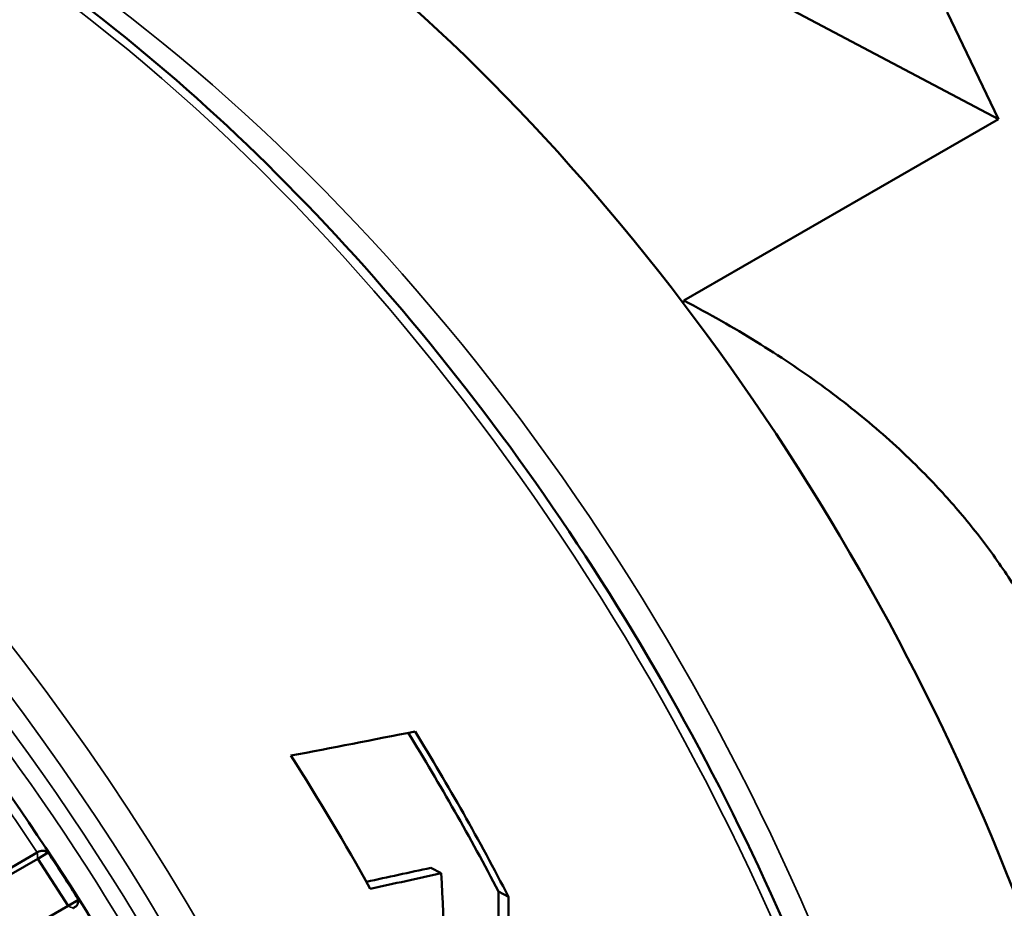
# Model space of a CAD drawing. Header units: millimetres. Extents: x 0 to 2239, y -60 to 841.
# Tile 87 of 151: x 1048.22 to 1052.62, y 190.35 to 194.32. Entities that reach past the tile are written whole.
import ezdxf

# ---------------------------------------------------------------- set-up
doc = ezdxf.new("R2010")
doc.units = ezdxf.units.MM
doc.layers.add('Sichtbar (ISO)', color=7, linetype='Continuous', lineweight=50)
doc.layers.add('Sichtbar schmal (ISO)', color=7, linetype='Continuous', lineweight=35)

msp = doc.modelspace()

# ---------------------------------------------------------------- linework, layer by layer
at = {"layer": 'Sichtbar (ISO)'}
for p, q in [((1052.5898, 193.8722), (1051.5686, 194.4141)), ((1052.3616, 194.3496), (1052.5898, 193.8722)), ((1051.1874, 193.0625), (1052.5898, 193.8722)), ((1042.2941, 187.0881), (1048.3055, 190.5726)), ((1042.324, 187.1345), (1048.3029, 190.6002)), ((1048.3055, 190.5726), (1048.3518, 190.5994)), ((1048.4403, 190.3627), (1048.3055, 190.5726)), ((1050.0585, 190.5318), (1050.1049, 190.5072)), ((1050.36, 190.4262), (1050.405, 190.4024)), ((1042.4289, 186.8782), (1048.4403, 190.3627)), ((1048.4403, 190.3627), (1048.4866, 190.3895))]:
    msp.add_line(p, q, dxfattribs=at)
for centre, major_axis, ratio, start_param, end_param in [((1048.7476, 190.0541), (-3.2, 5.5426), 0.57735, 4.929334, 5.379612), ((1048.7476, 190.0541), (3.2, -5.5426), 0.57735, 0.001752, 1.787742), ((1063.7892, 198.7383), (24.3951, 7.7697), 0.149505, 4.036516, 4.064253), ((1046.8395, 188.9524), (-3.2875, 5.6941), 0.57735, 4.638728, 4.762664), ((1046.8395, 188.9524), (3.3125, -5.7374), 0.57735, 1.491154, 1.61919), ((1046.3834, 188.6891), (-3.3125, 5.7374), 0.57735, 4.684084, 4.788519), ((1048.3933, 190.4795), (-0.2551, 0.397), 0.065556, 4.441779, 4.976772), ((1004.1045, 222.7866), (78.2698, -9.499), 0.431574, 5.386703, 5.391225), ((1002.9239, 223.4981), (80.1282, -9.7244), 0.431573, 5.388447, 5.393315), ((1044.3293, 187.5031), (-3.0736, -7.7467), 0.633517, 2.108372, 2.202629), ((1044.4381, 187.566), (-3.4719, -7.7991), 0.615119, 2.115972, 2.199615), ((1044.4381, 187.566), (-3.4983, -7.8584), 0.615119, 2.110952, 2.193633)]:
    msp.add_ellipse(centre, major_axis=major_axis, ratio=ratio, start_param=start_param, end_param=end_param, dxfattribs=at)
for points, knots in [([(1051.0348, 183.7247), (1051.3882, 183.9287), (1051.6856, 184.2287), (1052.1426, 184.9916), (1052.2997, 185.4575), (1052.4573, 186.511), (1052.4552, 187.1006), (1052.2908, 188.3394), (1052.1282, 188.9886), (1051.6599, 190.2803), (1051.3544, 190.9226), (1050.6315, 192.1363), (1050.2142, 192.7075), (1049.3092, 193.7219), (1048.8216, 194.1649), (1047.8235, 194.8776), (1047.3132, 195.147), (1046.3209, 195.482), (1045.8387, 195.548), (1045.0371, 195.4729), (1044.7043, 195.3696), (1044.4098, 195.1995)], [2.315808, 2.315808, 2.315808, 2.315808, 2.626502, 2.626502, 2.943551, 2.943551, 3.265675, 3.265675, 3.588149, 3.588149, 3.910191, 3.910191, 4.232072, 4.232072, 4.554167, 4.554167, 4.876692, 4.876692, 5.198493, 5.198493, 5.457401, 5.457401, 5.457401, 5.457401]), ([(1050.0559, 184.7531), (1050.1156, 185.3055), (1050.0925, 185.9138), (1049.8853, 187.1824), (1049.701, 187.8426), (1049.1909, 189.1477), (1048.8652, 189.7924), (1048.1054, 191.0023), (1047.6713, 191.5672), (1046.7378, 192.561), (1046.2384, 192.9895), (1045.427, 193.5303), (1045.1203, 193.7006), (1044.816, 193.8354)], [2.98429, 2.98429, 2.98429, 2.98429, 3.306579, 3.306579, 3.62897, 3.62897, 3.950946, 3.950946, 4.272809, 4.272809, 4.594929, 4.594929, 4.78787, 4.78787, 4.78787, 4.78787]), ([(1048.3518, 190.5994), (1048.3454, 190.6042), (1048.3368, 190.6076), (1048.3212, 190.6079), (1048.3119, 190.6054), (1048.3041, 190.6009), (1048.3037, 190.6007), (1048.3033, 190.6004), (1048.3029, 190.6002)], [0.12922201, 0.12922201, 0.12922201, 0.12922201, 0.13675171, 0.13675171, 0.14339331, 0.14339331, 0.14339331, 0.14371765, 0.14371765, 0.14371765, 0.14371765]), ([(1048.4629, 190.3511), (1048.4633, 190.3513), (1048.4637, 190.3515), (1048.4641, 190.3518), (1048.4719, 190.3563), (1048.4787, 190.3626), (1048.4862, 190.3749), (1048.4876, 190.3828), (1048.4866, 190.3895)], [0.14306898, 0.14306898, 0.14306898, 0.14306898, 0.14339331, 0.14339331, 0.14339331, 0.15003491, 0.15003491, 0.15756461, 0.15756461, 0.15756461, 0.15756461])]:
    msp.add_open_spline(points, degree=3, knots=knots, dxfattribs=at)
for points, weights in [([(1051.1874, 193.0625), (1051.1856, 193.0569), (1051.1838, 193.0513)], [1.00553762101, 1.00545598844, 1.00537352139]), ([(1052.829, 191.4838), (1052.3709, 192.4425), (1051.1874, 193.0625)], [1.05000006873, 1.05000006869, 1.01667721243])]:
    msp.add_rational_spline(points, weights, degree=2, dxfattribs=at)
at = {"layer": 'Sichtbar schmal (ISO)'}
for centre, major_axis, start_param, end_param in [((1047.7223, 189.4621), (3.3125, -5.7374), 0, 3.141593), ((1047.9692, 189.6046), (3.2, -5.5426), 0.497864, 2.643729), ((1045.7424, 188.319), (-3.3125, 5.7374), 3.169917, 6.253615), ((1045.6717, 188.2782), (-3.2625, 5.6508), 3.35979, 6.063857), ((1045.6717, 188.2782), (-3.1875, 5.5209), 3.621947, 5.802786), ((1045.6364, 188.2578), (-3.1625, 5.4776), 3.822429, 5.602349), ((1045.3145, 188.0719), (-3.3541, 5.8095), 4.816231, 4.854666)]:
    msp.add_ellipse(centre, major_axis=major_axis, ratio=0.57735, start_param=start_param, end_param=end_param, dxfattribs=at)
for points in [[(1048.3055, 190.5726), (1048.3048, 190.5819), (1048.3037, 190.591), (1048.3029, 190.6002)], [(1048.4629, 190.3511), (1048.4553, 190.3549), (1048.448, 190.359), (1048.4403, 190.3627)]]:
    msp.add_open_spline(points, degree=3, dxfattribs=at)

doc.saveas('drawing.dxf')
